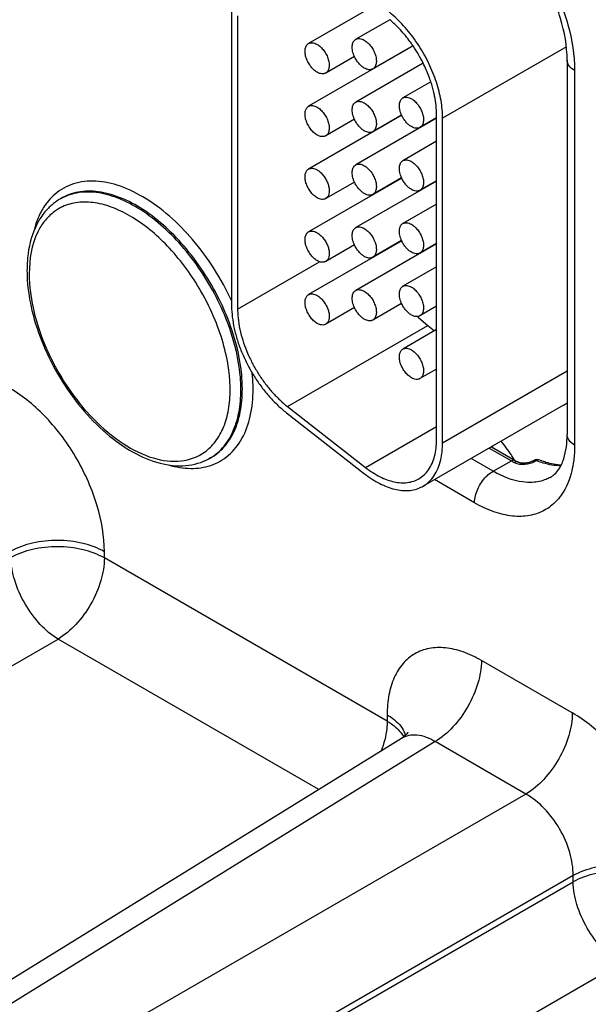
# Model space of a CAD drawing. Header units: inches. Extents: x 0 to 34, y 0 to 22.
# Tile 61 of 97: x 27.292 to 27.624, y 17.614 to 18.19. Entities that reach past the tile are written whole.
import ezdxf

# ---------------------------------------------------------------- set-up
doc = ezdxf.new("R2010")
doc.units = ezdxf.units.IN
doc.header["$LTSCALE"] = 1.87
doc.header["$MEASUREMENT"] = 0
doc.layers.get('0').update_dxf_attribs({"linetype": 'CONTINUOUS'})

msp = doc.modelspace()

# ---------------------------------------------------------------- linework, layer by layer
at = {"color": 7, "linetype": 'CONTINUOUS'}
for p, q in [((27.41564, 18.19412), (27.41564, 18.02246)), ((27.41918, 18.19208), (27.41918, 18.02042)), ((27.49725, 18.19696), (27.46067, 18.17584)), ((27.50813, 18.18976), (27.48825, 18.17828)), ((27.52179, 18.17439), (27.46067, 18.1391)), ((27.5217, 18.17451), (27.49825, 18.16096)), ((27.52179, 18.17439), (27.52171, 18.17451)), ((27.61142, 18.17396), (27.53903, 18.13216)), ((27.48749, 18.16823), (27.47067, 18.15852)), ((27.52767, 18.16431), (27.48825, 18.14154)), ((27.61188, 18.16616), (27.61188, 17.94694)), ((27.5012, 18.16267), (27.5012, 18.1625)), ((27.61627, 18.16003), (27.61627, 17.94081)), ((27.53216, 18.15342), (27.51582, 18.14399)), ((27.51512, 18.1338), (27.46067, 18.10235)), ((27.48749, 18.13148), (27.47067, 18.12178)), ((27.5355, 18.13208), (27.48825, 18.1048)), ((27.51506, 18.13393), (27.49825, 18.12422)), ((27.5355, 18.13226), (27.52582, 18.12667)), ((27.5355, 17.94397), (27.5355, 18.13421)), ((27.53903, 17.94193), (27.53903, 18.13216)), ((27.5012, 18.12593), (27.5012, 18.12576)), ((27.5355, 18.11861), (27.51582, 18.10725)), ((27.51512, 18.09705), (27.46067, 18.06561)), ((27.48749, 18.09474), (27.47067, 18.08503)), ((27.5355, 18.09534), (27.48825, 18.06806)), ((27.51506, 18.09719), (27.49825, 18.08748)), ((27.5355, 18.09551), (27.52582, 18.08993)), ((27.5012, 18.08919), (27.5012, 18.08902)), ((27.31565, 18.08499), (27.31485, 18.0845)), ((27.47185, 18.08616), (27.47067, 18.08503)), ((27.5355, 18.08187), (27.51582, 18.07051)), ((27.51512, 18.06031), (27.46067, 18.02887)), ((27.51506, 18.06045), (27.49825, 18.05074)), ((27.48749, 18.058), (27.47067, 18.04829)), ((27.5355, 18.0586), (27.48825, 18.03132)), ((27.5355, 18.05877), (27.52582, 18.05319)), ((27.41918, 18.02042), (27.46715, 18.04811)), ((27.47185, 18.04942), (27.47067, 18.04829)), ((27.5355, 18.04513), (27.51582, 18.03377)), ((27.48749, 18.02126), (27.47067, 18.01155)), ((27.51506, 18.02371), (27.49825, 18.014)), ((27.5355, 18.02203), (27.52582, 18.01645)), ((27.52509, 18.01537), (27.53042, 18.0107)), ((27.44839, 17.96334), (27.53042, 18.0107)), ((27.47185, 18.01268), (27.47067, 18.01155)), ((27.5355, 18.00839), (27.51582, 17.99703)), ((27.53042, 18.0107), (27.53428, 18.00768)), ((27.5355, 17.98529), (27.52582, 17.97971)), ((27.61188, 17.98399), (27.53903, 17.94193)), ((27.44839, 17.96334), (27.494, 17.92772)), ((27.60967, 17.96411), (27.52764, 17.91675)), ((27.44778, 17.95968), (27.49339, 17.92406)), ((27.494, 17.92772), (27.5355, 17.95168)), ((27.56631, 17.93908), (27.57937, 17.93154)), ((27.56757, 17.93981), (27.58156, 17.93173)), ((27.40325, 17.93328), (27.40242, 17.93283)), ((27.56854, 17.9255), (27.55567, 17.93293)), ((27.56854, 17.9255), (27.57937, 17.93154)), ((27.59237, 17.93178), (27.59155, 17.93134)), ((27.59325, 17.93133), (27.59407, 17.93177)), ((27.55775, 17.90703), (27.53428, 17.92058)), ((27.34124, 17.87473), (27.34124, 17.87841)), ((27.50661, 17.77924), (27.34124, 17.87473)), ((26.79132, 17.52537), (27.31415, 17.82724)), ((27.46663, 17.7392), (27.31415, 17.82724)), ((27.6149, 17.78408), (27.56176, 17.81476)), ((27.50661, 17.78293), (27.50661, 17.77924)), ((27.51499, 17.77204), (27.51628, 17.77001)), ((27.51502, 17.76913), (27.00979, 17.45669)), ((27.53466, 17.76728), (27.02978, 17.45505)), ((27.58781, 17.7366), (27.53466, 17.76728)), ((27.58781, 17.7366), (27.06498, 17.43472)), ((27.61538, 17.68884), (27.09255, 17.38697)), ((27.09255, 17.38328), (27.61538, 17.68515)), ((27.61538, 17.68515), (27.61538, 17.68884)), ((27.12013, 17.33552), (27.64295, 17.6374))]:
    msp.add_line(p, q, dxfattribs=at)
for points in [[(27.59155, 17.93134), (27.5914, 17.93126), (27.59109, 17.93111), (27.59073, 17.93096), (27.59033, 17.93081), (27.58988, 17.93067), (27.5894, 17.93054), (27.5889, 17.93042), (27.58837, 17.93033), (27.58784, 17.93025), (27.5873, 17.9302), (27.58678, 17.93018), (27.58626, 17.93017), (27.58577, 17.93019), (27.58531, 17.93024), (27.58487, 17.9303), (27.58447, 17.93037), (27.58411, 17.93046), (27.58379, 17.93056), (27.58352, 17.93067), (27.58329, 17.93077), (27.58319, 17.93082)], [(27.51871, 17.77272), (27.51873, 17.77278), (27.51877, 17.77288), (27.51874, 17.77283), (27.51864, 17.77263), (27.51844, 17.77231), (27.51812, 17.77187), (27.51769, 17.77134), (27.51713, 17.77077), (27.51647, 17.77017), (27.51568, 17.76956), (27.51503, 17.76914)]]:
    msp.add_lwpolyline(points, dxfattribs=at)
for centre, radius, start, end in [((27.45036, 18.12587), 0.08635, 26.43035, 34.18199), ((27.45358, 18.12741), 0.08279, 20.66829, 26.47352), ((27.45772, 18.12897), 0.07836, 18.17901, 20.66465), ((27.53031, 18.14085), 0.01674, 204.41509, 204.92863), ((27.53031, 18.10411), 0.01674, 204.41509, 204.92863), ((27.33456, 18.06203), 0.03391, 133.43741, 142.16591), ((27.33178, 18.0566), 0.03264, 121.26459, 130.84325), ((27.3284, 18.05504), 0.0278, 114.79083, 120.31229), ((27.53031, 18.06737), 0.01674, 204.41509, 204.92863), ((27.36972, 18.04323), 0.07372, 174.39722, 177.27755), ((27.57137, 18.07073), 0.07041, 194.12701, 194.25181), ((27.37558, 18.04295), 0.07959, 177.2755, 180.01652), ((27.27559, 17.96058), 0.14093, 22.26503, 29.93822), ((27.27932, 17.96204), 0.14316, 19.17908, 26.11709), ((27.28114, 17.96291), 0.14209, 18.65208, 25.55602), ((27.46859, 18.02246), 0.05295, 180.00625, 182.09528), ((27.46754, 18.02042), 0.04836, 180.00736, 182.29646), ((27.57489, 18.06654), 0.07141, 225.05877, 225.5706), ((27.5745, 18.06614), 0.07085, 225.57098, 225.78136), ((27.60047, 17.98004), 0.0184, 300.00457, 308.36945), ((27.51582, 17.89498), 0.06889, 39.96119, 40.83186), ((27.61063, 17.98567), 0.06251, 239.991, 241.71082), ((27.51556, 17.89388), 0.07584, 30.1643, 30.57527), ((27.61265, 17.98554), 0.06215, 239.99046, 241.71028), ((27.51845, 17.93268), 0.01839, 295.66517, 300.00288), ((27.50312, 17.76651), 0.01499, 17.55785, 25.47435)]:
    msp.add_arc(centre, radius, start, end, dxfattribs=at)
for points, knots in [([(27.56327, 18.25791), (27.57093, 18.25265), (27.58525, 18.23925), (27.60189, 18.2149), (27.61311, 18.18796), (27.61627, 18.16902), (27.61627, 18.16003)], [0, 0, 0, 0, 0.242847, 0.505649, 0.765413, 1, 1, 1, 1]), ([(27.61188, 18.16616), (27.61188, 18.17436), (27.60863, 18.19196), (27.59762, 18.21684), (27.58158, 18.23882), (27.56796, 18.25043), (27.56085, 18.25453)], [0, 0, 0, 0, 0.232872, 0.49999, 0.767113, 1, 1, 1, 1]), ([(27.53903, 18.13216), (27.53903, 18.13384), (27.53887, 18.13727), (27.53817, 18.1425), (27.53702, 18.14787), (27.53544, 18.15331), (27.53344, 18.15877), (27.53104, 18.16419), (27.52829, 18.16948), (27.5252, 18.17461), (27.52182, 18.1795), (27.51818, 18.18409), (27.51432, 18.18834), (27.5103, 18.19219), (27.50616, 18.1956), (27.50195, 18.19852), (27.49771, 18.20093), (27.49482, 18.20221), (27.49339, 18.20274)], [0, 0, 0, 0, 0.056893, 0.116652, 0.178876, 0.243178, 0.309139, 0.376265, 0.444032, 0.511906, 0.57935, 0.645841, 0.710872, 0.773976, 0.834732, 0.892823, 0.947989, 1, 1, 1, 1]), ([(27.51438, 18.18376), (27.51388, 18.1843), (27.51189, 18.1864), (27.50978, 18.18838), (27.50813, 18.18978)], [0, 0, 0, 0, 0.255298, 1, 1, 1, 1]), ([(27.52171, 18.17451), (27.52115, 18.17534), (27.51887, 18.17855), (27.51637, 18.1816), (27.51438, 18.18376)], [0, 0, 0, 0, 0.253561, 1, 1, 1, 1]), ([(27.46567, 18.15901), (27.46531, 18.15922), (27.4646, 18.1597), (27.46322, 18.16085), (27.46165, 18.16264), (27.46014, 18.1651), (27.45908, 18.16773), (27.45855, 18.17032), (27.4586, 18.17236), (27.45897, 18.17376), (27.45939, 18.17462), (27.45996, 18.17534), (27.46042, 18.17569), (27.46067, 18.17584)], [0, 0, 0, 0, 0.062368, 0.128847, 0.270429, 0.417551, 0.56187, 0.695511, 0.81275, 0.864706, 0.912526, 0.957149, 1, 1, 1, 1]), ([(27.46067, 18.17584), (27.46083, 18.17593), (27.46118, 18.17609), (27.46195, 18.17631), (27.46302, 18.17633), (27.46436, 18.17601), (27.46523, 18.17559), (27.46567, 18.17534)], [0, 0, 0, 0, 0.108161, 0.21833, 0.451295, 0.710674, 1, 1, 1, 1]), ([(27.46567, 18.17534), (27.46603, 18.17513), (27.46674, 18.17466), (27.46812, 18.1735), (27.46969, 18.17171), (27.4712, 18.16925), (27.47226, 18.16662), (27.47279, 18.16403), (27.47274, 18.162), (27.47237, 18.1606), (27.47195, 18.15973), (27.47138, 18.15902), (27.47092, 18.15866), (27.47067, 18.15852)], [0, 0, 0, 0, 0.062368, 0.128847, 0.270429, 0.417551, 0.56187, 0.695511, 0.81275, 0.864706, 0.912526, 0.957149, 1, 1, 1, 1]), ([(27.48748, 18.16822), (27.48725, 18.16874), (27.48684, 18.16979), (27.4864, 18.17137), (27.48618, 18.1729), (27.48616, 18.17434), (27.48636, 18.17563), (27.48678, 18.17676), (27.4874, 18.17767), (27.48795, 18.17811), (27.48825, 18.17828)], [0, 0, 0, 0, 0.15689, 0.307619, 0.449551, 0.580712, 0.700116, 0.808082, 0.906721, 1, 1, 1, 1]), ([(27.48825, 18.17828), (27.48841, 18.17838), (27.48876, 18.17854), (27.48952, 18.17875), (27.49059, 18.17878), (27.49194, 18.17846), (27.49281, 18.17804), (27.49325, 18.17779)], [0, 0, 0, 0, 0.108161, 0.21833, 0.451295, 0.710674, 1, 1, 1, 1]), ([(27.49325, 18.17779), (27.49361, 18.17758), (27.49432, 18.1771), (27.4957, 18.17595), (27.49726, 18.17416), (27.49878, 18.1717), (27.49984, 18.16907), (27.50037, 18.16648), (27.50032, 18.16444), (27.49994, 18.16304), (27.49952, 18.16218), (27.49896, 18.16146), (27.49849, 18.16111), (27.49825, 18.16096)], [0, 0, 0, 0, 0.062368, 0.128847, 0.270429, 0.417551, 0.56187, 0.695511, 0.81275, 0.864706, 0.912526, 0.957149, 1, 1, 1, 1]), ([(27.49325, 18.16146), (27.49266, 18.1618), (27.49149, 18.16265), (27.48994, 18.16423), (27.48856, 18.16611), (27.48781, 18.1675), (27.48748, 18.16822)], [0, 0, 0, 0, 0.227622, 0.475904, 0.736446, 1, 1, 1, 1]), ([(27.61627, 18.16003), (27.61503, 18.16075), (27.6129, 18.16238), (27.61188, 18.16499), (27.61188, 18.16616)], [0, 0, 0, 0, 0.55078, 1, 1, 1, 1]), ([(27.47067, 18.15852), (27.47051, 18.15842), (27.47016, 18.15826), (27.46939, 18.15805), (27.46832, 18.15802), (27.46698, 18.15834), (27.46611, 18.15876), (27.46567, 18.15901)], [0, 0, 0, 0, 0.108161, 0.21833, 0.451295, 0.710674, 1, 1, 1, 1]), ([(27.49825, 18.16096), (27.49808, 18.16087), (27.49774, 18.16071), (27.49697, 18.16049), (27.4959, 18.16047), (27.49456, 18.16079), (27.49369, 18.16121), (27.49325, 18.16146)], [0, 0, 0, 0, 0.108161, 0.21833, 0.451295, 0.710674, 1, 1, 1, 1]), ([(27.53437, 18.14507), (27.53423, 18.14577), (27.53363, 18.14858), (27.53285, 18.15136), (27.53217, 18.15342)], [0, 0, 0, 0, 0.24487, 1, 1, 1, 1]), ([(27.48748, 18.13148), (27.48725, 18.132), (27.48684, 18.13305), (27.4864, 18.13463), (27.48618, 18.13616), (27.48616, 18.13759), (27.48636, 18.13889), (27.48678, 18.14001), (27.4874, 18.14093), (27.48795, 18.14137), (27.48825, 18.14154)], [0, 0, 0, 0, 0.15689, 0.307619, 0.449551, 0.580712, 0.700116, 0.808082, 0.906721, 1, 1, 1, 1]), ([(27.48825, 18.14154), (27.48841, 18.14164), (27.48876, 18.1418), (27.48952, 18.14201), (27.49059, 18.14204), (27.49194, 18.14172), (27.49281, 18.1413), (27.49325, 18.14105)], [0, 0, 0, 0, 0.108161, 0.21833, 0.451295, 0.710674, 1, 1, 1, 1]), ([(27.49325, 18.14105), (27.49361, 18.14084), (27.49432, 18.14036), (27.4957, 18.13921), (27.49726, 18.13742), (27.49878, 18.13496), (27.49984, 18.13233), (27.50037, 18.12974), (27.50032, 18.1277), (27.49994, 18.1263), (27.49952, 18.12543), (27.49896, 18.12472), (27.49849, 18.12437), (27.49825, 18.12422)], [0, 0, 0, 0, 0.062368, 0.128847, 0.270429, 0.417551, 0.56187, 0.695511, 0.81275, 0.864706, 0.912526, 0.957149, 1, 1, 1, 1]), ([(27.51506, 18.13393), (27.51482, 18.13445), (27.51441, 18.1355), (27.51398, 18.13708), (27.51375, 18.13861), (27.51374, 18.14004), (27.51394, 18.14134), (27.51435, 18.14246), (27.51498, 18.14337), (27.51553, 18.14382), (27.51582, 18.14399)], [0, 0, 0, 0, 0.15689, 0.307619, 0.449551, 0.580712, 0.700116, 0.808082, 0.906721, 1, 1, 1, 1]), ([(27.51582, 18.14399), (27.51599, 18.14409), (27.51634, 18.14425), (27.5171, 18.14446), (27.51817, 18.14449), (27.51951, 18.14416), (27.52039, 18.14375), (27.52082, 18.1435)], [0, 0, 0, 0, 0.108161, 0.21833, 0.451295, 0.710674, 1, 1, 1, 1]), ([(27.52082, 18.1435), (27.52118, 18.14329), (27.5219, 18.14281), (27.52327, 18.14165), (27.52484, 18.13987), (27.52635, 18.13741), (27.52742, 18.13478), (27.52795, 18.13219), (27.5279, 18.13015), (27.52752, 18.12875), (27.5271, 18.12788), (27.52654, 18.12717), (27.52607, 18.12681), (27.52582, 18.12667)], [0, 0, 0, 0, 0.062368, 0.128847, 0.270429, 0.417551, 0.56187, 0.695511, 0.81275, 0.864706, 0.912526, 0.957149, 1, 1, 1, 1]), ([(27.5355, 18.13421), (27.5355, 18.13598), (27.53529, 18.13963), (27.53474, 18.14324), (27.53437, 18.14507)], [0, 0, 0, 0, 0.486254, 1, 1, 1, 1]), ([(27.46567, 18.12227), (27.46531, 18.12248), (27.4646, 18.12296), (27.46322, 18.12411), (27.46165, 18.1259), (27.46014, 18.12836), (27.45908, 18.13099), (27.45855, 18.13358), (27.4586, 18.13562), (27.45897, 18.13701), (27.45939, 18.13788), (27.45996, 18.1386), (27.46042, 18.13895), (27.46067, 18.13909)], [0, 0, 0, 0, 0.062368, 0.128847, 0.270429, 0.417551, 0.56187, 0.695511, 0.81275, 0.864706, 0.912526, 0.957149, 1, 1, 1, 1]), ([(27.46067, 18.13909), (27.46083, 18.13919), (27.46118, 18.13935), (27.46195, 18.13956), (27.46302, 18.13959), (27.46436, 18.13927), (27.46523, 18.13885), (27.46567, 18.1386)], [0, 0, 0, 0, 0.108161, 0.21833, 0.451295, 0.710674, 1, 1, 1, 1]), ([(27.46567, 18.1386), (27.46603, 18.13839), (27.46674, 18.13792), (27.46812, 18.13676), (27.46969, 18.13497), (27.4712, 18.13251), (27.47226, 18.12988), (27.47279, 18.12729), (27.47274, 18.12525), (27.47237, 18.12386), (27.47195, 18.12299), (27.47138, 18.12227), (27.47092, 18.12192), (27.47067, 18.12178)], [0, 0, 0, 0, 0.062368, 0.128847, 0.270429, 0.417551, 0.56187, 0.695511, 0.81275, 0.864706, 0.912526, 0.957149, 1, 1, 1, 1]), ([(27.49325, 18.12472), (27.49266, 18.12506), (27.49149, 18.12591), (27.48994, 18.12749), (27.48856, 18.12937), (27.48781, 18.13076), (27.48748, 18.13148)], [0, 0, 0, 0, 0.227622, 0.475904, 0.736446, 1, 1, 1, 1]), ([(27.52082, 18.12717), (27.52024, 18.1275), (27.5191, 18.12833), (27.51756, 18.12989), (27.5162, 18.13173), (27.51545, 18.13309), (27.51512, 18.13379)], [0, 0, 0, 0, 0.227613, 0.475701, 0.736134, 1, 1, 1, 1]), ([(27.49825, 18.12422), (27.49808, 18.12413), (27.49774, 18.12397), (27.49697, 18.12375), (27.4959, 18.12372), (27.49456, 18.12405), (27.49369, 18.12447), (27.49325, 18.12472)], [0, 0, 0, 0, 0.108161, 0.21833, 0.451295, 0.710674, 1, 1, 1, 1]), ([(27.52582, 18.12667), (27.52566, 18.12658), (27.52531, 18.12641), (27.52455, 18.1262), (27.52348, 18.12617), (27.52214, 18.1265), (27.52126, 18.12691), (27.52082, 18.12717)], [0, 0, 0, 0, 0.108161, 0.21833, 0.451295, 0.710674, 1, 1, 1, 1]), ([(27.47067, 18.12178), (27.47051, 18.12168), (27.47016, 18.12152), (27.46939, 18.12131), (27.46832, 18.12128), (27.46698, 18.1216), (27.46611, 18.12202), (27.46567, 18.12227)], [0, 0, 0, 0, 0.108161, 0.21833, 0.451295, 0.710674, 1, 1, 1, 1]), ([(27.51506, 18.09719), (27.51482, 18.09771), (27.51441, 18.09875), (27.51398, 18.10034), (27.51375, 18.10187), (27.51374, 18.1033), (27.51394, 18.1046), (27.51435, 18.10572), (27.51498, 18.10663), (27.51553, 18.10708), (27.51582, 18.10725)], [0, 0, 0, 0, 0.15689, 0.307619, 0.449551, 0.580712, 0.700116, 0.808082, 0.906721, 1, 1, 1, 1]), ([(27.51582, 18.10725), (27.51599, 18.10734), (27.51634, 18.10751), (27.5171, 18.10772), (27.51817, 18.10775), (27.51951, 18.10742), (27.52039, 18.10701), (27.52082, 18.10675)], [0, 0, 0, 0, 0.108161, 0.21833, 0.451295, 0.710674, 1, 1, 1, 1]), ([(27.52082, 18.10675), (27.52118, 18.10655), (27.5219, 18.10607), (27.52327, 18.10491), (27.52484, 18.10313), (27.52635, 18.10067), (27.52742, 18.09804), (27.52795, 18.09545), (27.5279, 18.09341), (27.52752, 18.09201), (27.5271, 18.09114), (27.52654, 18.09043), (27.52607, 18.09007), (27.52582, 18.08993)], [0, 0, 0, 0, 0.062368, 0.128847, 0.270429, 0.417551, 0.56187, 0.695511, 0.81275, 0.864706, 0.912526, 0.957149, 1, 1, 1, 1]), ([(27.46567, 18.08553), (27.46531, 18.08574), (27.4646, 18.08621), (27.46322, 18.08737), (27.46165, 18.08916), (27.46014, 18.09162), (27.45908, 18.09425), (27.45855, 18.09684), (27.4586, 18.09887), (27.45897, 18.10027), (27.45939, 18.10114), (27.45996, 18.10185), (27.46042, 18.10221), (27.46067, 18.10235)], [0, 0, 0, 0, 0.062368, 0.128847, 0.270429, 0.417551, 0.56187, 0.695511, 0.81275, 0.864706, 0.912526, 0.957149, 1, 1, 1, 1]), ([(27.46067, 18.10235), (27.46083, 18.10245), (27.46118, 18.10261), (27.46195, 18.10282), (27.46302, 18.10285), (27.46436, 18.10253), (27.46523, 18.10211), (27.46567, 18.10186)], [0, 0, 0, 0, 0.108161, 0.21833, 0.451295, 0.710674, 1, 1, 1, 1]), ([(27.46567, 18.10186), (27.46599, 18.10167), (27.46664, 18.10125), (27.46788, 18.10023), (27.46933, 18.09867), (27.47079, 18.09651), (27.47154, 18.09492), (27.47185, 18.09409)], [0, 0, 0, 0, 0.11075, 0.228244, 0.478094, 0.739302, 1, 1, 1, 1]), ([(27.48748, 18.09474), (27.48725, 18.09526), (27.48684, 18.09631), (27.4864, 18.09789), (27.48618, 18.09942), (27.48616, 18.10085), (27.48636, 18.10215), (27.48678, 18.10327), (27.4874, 18.10419), (27.48795, 18.10463), (27.48825, 18.1048)], [0, 0, 0, 0, 0.15689, 0.307619, 0.449551, 0.580712, 0.700116, 0.808082, 0.906721, 1, 1, 1, 1]), ([(27.48825, 18.1048), (27.48841, 18.1049), (27.48876, 18.10506), (27.48952, 18.10527), (27.49059, 18.1053), (27.49194, 18.10497), (27.49281, 18.10456), (27.49325, 18.10431)], [0, 0, 0, 0, 0.108161, 0.21833, 0.451295, 0.710674, 1, 1, 1, 1]), ([(27.49325, 18.10431), (27.49361, 18.1041), (27.49432, 18.10362), (27.4957, 18.10246), (27.49726, 18.10068), (27.49878, 18.09822), (27.49984, 18.09559), (27.50037, 18.093), (27.50032, 18.09096), (27.49994, 18.08956), (27.49952, 18.08869), (27.49896, 18.08798), (27.49849, 18.08762), (27.49825, 18.08748)], [0, 0, 0, 0, 0.062368, 0.128847, 0.270429, 0.417551, 0.56187, 0.695511, 0.81275, 0.864706, 0.912526, 0.957149, 1, 1, 1, 1]), ([(27.41564, 18.02537), (27.4097, 18.03817), (27.39508, 18.06117), (27.3706, 18.08341), (27.34951, 18.09334), (27.33496, 18.09609), (27.32159, 18.09409), (27.31423, 18.08948), (27.31124, 18.08666)], [0, 0, 0, 0, 0.309255, 0.590087, 0.710457, 0.815906, 0.909898, 1, 1, 1, 1]), ([(27.47185, 18.09409), (27.47213, 18.09335), (27.47247, 18.09221), (27.4727, 18.0907), (27.47281, 18.08879), (27.47251, 18.08715), (27.47185, 18.08616)], [0, 0, 0, 0, 0.293755, 0.431942, 0.562808, 1, 1, 1, 1]), ([(27.49325, 18.08798), (27.49266, 18.08832), (27.49149, 18.08917), (27.48994, 18.09075), (27.48856, 18.09263), (27.48781, 18.09402), (27.48748, 18.09474)], [0, 0, 0, 0, 0.227622, 0.475904, 0.736446, 1, 1, 1, 1]), ([(27.52082, 18.09042), (27.52024, 18.09076), (27.5191, 18.09159), (27.51756, 18.09315), (27.5162, 18.09499), (27.51545, 18.09635), (27.51512, 18.09705)], [0, 0, 0, 0, 0.227613, 0.475701, 0.736134, 1, 1, 1, 1]), ([(27.40786, 18.02506), (27.40246, 18.0361), (27.38952, 18.05609), (27.36833, 18.07581), (27.35005, 18.08551), (27.33722, 18.08909), (27.32516, 18.08905), (27.31793, 18.08637), (27.31485, 18.0845)], [0, 0, 0, 0, 0.304527, 0.583758, 0.705793, 0.814139, 0.910555, 1, 1, 1, 1]), ([(27.40933, 18.02421), (27.40398, 18.03542), (27.39105, 18.05576), (27.36974, 18.07588), (27.35127, 18.08584), (27.33829, 18.08956), (27.32609, 18.08957), (27.31877, 18.08688), (27.31565, 18.08499)], [0, 0, 0, 0, 0.304086, 0.583688, 0.705932, 0.814375, 0.910733, 1, 1, 1, 1]), ([(27.52582, 18.08993), (27.52566, 18.08984), (27.52531, 18.08967), (27.52455, 18.08946), (27.52348, 18.08943), (27.52214, 18.08976), (27.52126, 18.09017), (27.52082, 18.09042)], [0, 0, 0, 0, 0.108161, 0.21833, 0.451295, 0.710674, 1, 1, 1, 1]), ([(27.30777, 18.08284), (27.30725, 18.08217), (27.3052, 18.07932), (27.30354, 18.07619), (27.30251, 18.07375)], [0, 0, 0, 0, 0.242148, 1, 1, 1, 1]), ([(27.39772, 18.03092), (27.39256, 18.03989), (27.38087, 18.05602), (27.36255, 18.07188), (27.34709, 18.07979), (27.33621, 18.08291), (27.32592, 18.08329), (27.31956, 18.08158), (27.31675, 18.08028)], [0, 0, 0, 0, 0.303601, 0.579612, 0.701285, 0.810653, 0.909023, 1, 1, 1, 1]), ([(27.47067, 18.08503), (27.47051, 18.08494), (27.47016, 18.08478), (27.46939, 18.08456), (27.46832, 18.08454), (27.46698, 18.08486), (27.46611, 18.08528), (27.46567, 18.08553)], [0, 0, 0, 0, 0.108161, 0.21833, 0.451295, 0.710674, 1, 1, 1, 1]), ([(27.49825, 18.08748), (27.49808, 18.08739), (27.49774, 18.08722), (27.49697, 18.08701), (27.4959, 18.08698), (27.49456, 18.08731), (27.49369, 18.08772), (27.49325, 18.08798)], [0, 0, 0, 0, 0.108161, 0.21833, 0.451295, 0.710674, 1, 1, 1, 1]), ([(27.31044, 18.08129), (27.30977, 18.08072), (27.30717, 18.07828), (27.30495, 18.07544), (27.30353, 18.07316)], [0, 0, 0, 0, 0.2463, 1, 1, 1, 1]), ([(27.31437, 18.07904), (27.31358, 18.07858), (27.31048, 18.07655), (27.30779, 18.0739), (27.30608, 18.07169)], [0, 0, 0, 0, 0.246537, 1, 1, 1, 1]), ([(27.30353, 18.07316), (27.30253, 18.07157), (27.29877, 18.06449), (27.29694, 18.05651), (27.29634, 18.05043)], [0, 0, 0, 0, 0.235366, 1, 1, 1, 1]), ([(27.30608, 18.07169), (27.30461, 18.06979), (27.29899, 18.06056), (27.2973, 18.04942), (27.2973, 18.04109)], [0, 0, 0, 0, 0.223582, 1, 1, 1, 1]), ([(27.30251, 18.07375), (27.30224, 18.07313), (27.30122, 18.07056), (27.30042, 18.06791), (27.29992, 18.06588)], [0, 0, 0, 0, 0.243155, 1, 1, 1, 1]), ([(27.51582, 18.07051), (27.51599, 18.0706), (27.51634, 18.07077), (27.5171, 18.07098), (27.51817, 18.07101), (27.51951, 18.07068), (27.52039, 18.07027), (27.52082, 18.07001)], [0, 0, 0, 0, 0.108161, 0.21833, 0.451295, 0.710674, 1, 1, 1, 1]), ([(27.46567, 18.04879), (27.46531, 18.049), (27.4646, 18.04947), (27.46322, 18.05063), (27.46165, 18.05241), (27.46014, 18.05488), (27.45908, 18.05751), (27.45855, 18.06009), (27.4586, 18.06213), (27.45897, 18.06353), (27.45939, 18.0644), (27.45996, 18.06511), (27.46042, 18.06547), (27.46067, 18.06561)], [0, 0, 0, 0, 0.062368, 0.128847, 0.270429, 0.417551, 0.56187, 0.695511, 0.81275, 0.864706, 0.912526, 0.957149, 1, 1, 1, 1]), ([(27.46067, 18.06561), (27.46083, 18.06571), (27.46118, 18.06587), (27.46195, 18.06608), (27.46302, 18.06611), (27.46436, 18.06579), (27.46523, 18.06537), (27.46567, 18.06512)], [0, 0, 0, 0, 0.108161, 0.21833, 0.451295, 0.710674, 1, 1, 1, 1]), ([(27.48748, 18.058), (27.48725, 18.05852), (27.48684, 18.05957), (27.4864, 18.06115), (27.48618, 18.06268), (27.48616, 18.06411), (27.48636, 18.06541), (27.48678, 18.06653), (27.4874, 18.06744), (27.48795, 18.06789), (27.48825, 18.06806)], [0, 0, 0, 0, 0.15689, 0.307619, 0.449551, 0.580712, 0.700116, 0.808082, 0.906721, 1, 1, 1, 1]), ([(27.48825, 18.06806), (27.48841, 18.06816), (27.48876, 18.06832), (27.48952, 18.06853), (27.49059, 18.06856), (27.49194, 18.06823), (27.49281, 18.06782), (27.49325, 18.06757)], [0, 0, 0, 0, 0.108161, 0.21833, 0.451295, 0.710674, 1, 1, 1, 1]), ([(27.49325, 18.06757), (27.49361, 18.06736), (27.49432, 18.06688), (27.4957, 18.06572), (27.49726, 18.06394), (27.49878, 18.06148), (27.49984, 18.05885), (27.50037, 18.05626), (27.50032, 18.05422), (27.49994, 18.05282), (27.49952, 18.05195), (27.49896, 18.05124), (27.49849, 18.05088), (27.49825, 18.05074)], [0, 0, 0, 0, 0.062368, 0.128847, 0.270429, 0.417551, 0.56187, 0.695511, 0.81275, 0.864706, 0.912526, 0.957149, 1, 1, 1, 1]), ([(27.51506, 18.06045), (27.51482, 18.06097), (27.51441, 18.06201), (27.51398, 18.0636), (27.51375, 18.06513), (27.51374, 18.06656), (27.51394, 18.06786), (27.51435, 18.06898), (27.51498, 18.06989), (27.51553, 18.07034), (27.51582, 18.07051)], [0, 0, 0, 0, 0.15689, 0.307619, 0.449551, 0.580712, 0.700116, 0.808082, 0.906721, 1, 1, 1, 1]), ([(27.52082, 18.07001), (27.52118, 18.06981), (27.5219, 18.06933), (27.52327, 18.06817), (27.52484, 18.06639), (27.52635, 18.06393), (27.52742, 18.06129), (27.52795, 18.05871), (27.5279, 18.05667), (27.52752, 18.05527), (27.5271, 18.0544), (27.52654, 18.05369), (27.52607, 18.05333), (27.52582, 18.05319)], [0, 0, 0, 0, 0.062368, 0.128847, 0.270429, 0.417551, 0.56187, 0.695511, 0.81275, 0.864706, 0.912526, 0.957149, 1, 1, 1, 1]), ([(27.46567, 18.06512), (27.46599, 18.06493), (27.46664, 18.06451), (27.46788, 18.06349), (27.46933, 18.06193), (27.47079, 18.05977), (27.47154, 18.05817), (27.47185, 18.05735)], [0, 0, 0, 0, 0.11075, 0.228244, 0.478094, 0.739302, 1, 1, 1, 1]), ([(27.52082, 18.05368), (27.52024, 18.05402), (27.5191, 18.05485), (27.51756, 18.0564), (27.5162, 18.05824), (27.51545, 18.05961), (27.51512, 18.06031)], [0, 0, 0, 0, 0.227613, 0.475701, 0.736134, 1, 1, 1, 1]), ([(27.47185, 18.05735), (27.47213, 18.05661), (27.47247, 18.05547), (27.4727, 18.05396), (27.47281, 18.05205), (27.47251, 18.05041), (27.47185, 18.04942)], [0, 0, 0, 0, 0.293755, 0.431942, 0.562808, 1, 1, 1, 1]), ([(27.49325, 18.05124), (27.49266, 18.05158), (27.49149, 18.05243), (27.48994, 18.05401), (27.48856, 18.05589), (27.48781, 18.05728), (27.48748, 18.058)], [0, 0, 0, 0, 0.227622, 0.475904, 0.736446, 1, 1, 1, 1]), ([(27.52582, 18.05319), (27.52566, 18.05309), (27.52531, 18.05293), (27.52455, 18.05272), (27.52348, 18.05269), (27.52214, 18.05302), (27.52126, 18.05343), (27.52082, 18.05368)], [0, 0, 0, 0, 0.108161, 0.21833, 0.451295, 0.710674, 1, 1, 1, 1]), ([(27.47067, 18.04829), (27.47051, 18.0482), (27.47016, 18.04804), (27.46939, 18.04782), (27.46832, 18.04779), (27.46698, 18.04812), (27.46611, 18.04853), (27.46567, 18.04879)], [0, 0, 0, 0, 0.108161, 0.21833, 0.451295, 0.710674, 1, 1, 1, 1]), ([(27.49825, 18.05074), (27.49808, 18.05065), (27.49774, 18.05048), (27.49697, 18.05027), (27.4959, 18.05024), (27.49456, 18.05057), (27.49369, 18.05098), (27.49325, 18.05124)], [0, 0, 0, 0, 0.108161, 0.21833, 0.451295, 0.710674, 1, 1, 1, 1]), ([(27.29598, 18.04293), (27.29598, 18.04105), (27.29625, 18.03319), (27.29752, 18.02537), (27.29891, 18.01955)], [0, 0, 0, 0, 0.239043, 1, 1, 1, 1]), ([(27.2973, 18.04109), (27.2973, 18.03382), (27.29938, 18.01852), (27.30712, 17.99611), (27.31901, 17.97462), (27.33405, 17.9559), (27.351, 17.9415), (27.36854, 17.93264), (27.38562, 17.93019), (27.39585, 17.93383), (27.39979, 17.93664)], [0, 0, 0, 0, 0.129881, 0.27297, 0.421452, 0.566445, 0.699757, 0.815696, 0.913459, 1, 1, 1, 1]), ([(27.48748, 18.02126), (27.48725, 18.02178), (27.48684, 18.02282), (27.4864, 18.02441), (27.48618, 18.02594), (27.48616, 18.02737), (27.48636, 18.02867), (27.48678, 18.02979), (27.4874, 18.0307), (27.48795, 18.03115), (27.48825, 18.03132)], [0, 0, 0, 0, 0.15689, 0.307619, 0.449551, 0.580712, 0.700116, 0.808082, 0.906721, 1, 1, 1, 1]), ([(27.48825, 18.03132), (27.48841, 18.03141), (27.48876, 18.03158), (27.48952, 18.03179), (27.49059, 18.03182), (27.49194, 18.03149), (27.49281, 18.03108), (27.49325, 18.03082)], [0, 0, 0, 0, 0.108161, 0.21833, 0.451295, 0.710674, 1, 1, 1, 1]), ([(27.49325, 18.03082), (27.49361, 18.03062), (27.49432, 18.03014), (27.4957, 18.02898), (27.49726, 18.0272), (27.49878, 18.02474), (27.49984, 18.02211), (27.50037, 18.01952), (27.50032, 18.01748), (27.49994, 18.01608), (27.49952, 18.01521), (27.49896, 18.0145), (27.49849, 18.01414), (27.49825, 18.014)], [0, 0, 0, 0, 0.062368, 0.128847, 0.270429, 0.417551, 0.56187, 0.695511, 0.81275, 0.864706, 0.912526, 0.957149, 1, 1, 1, 1]), ([(27.51506, 18.02371), (27.51482, 18.02423), (27.51441, 18.02527), (27.51398, 18.02685), (27.51375, 18.02838), (27.51374, 18.02982), (27.51394, 18.03112), (27.51435, 18.03224), (27.51498, 18.03315), (27.51553, 18.0336), (27.51582, 18.03377)], [0, 0, 0, 0, 0.15689, 0.307619, 0.449551, 0.580712, 0.700116, 0.808082, 0.906721, 1, 1, 1, 1]), ([(27.51582, 18.03377), (27.51599, 18.03386), (27.51634, 18.03402), (27.5171, 18.03424), (27.51817, 18.03427), (27.51951, 18.03394), (27.52039, 18.03353), (27.52082, 18.03327)], [0, 0, 0, 0, 0.108161, 0.21833, 0.451295, 0.710674, 1, 1, 1, 1]), ([(27.52082, 18.03327), (27.52118, 18.03306), (27.5219, 18.03259), (27.52327, 18.03143), (27.52484, 18.02965), (27.52635, 18.02718), (27.52742, 18.02455), (27.52795, 18.02197), (27.5279, 18.01993), (27.52752, 18.01853), (27.5271, 18.01766), (27.52654, 18.01695), (27.52607, 18.01659), (27.52582, 18.01645)], [0, 0, 0, 0, 0.062368, 0.128847, 0.270429, 0.417551, 0.56187, 0.695511, 0.81275, 0.864706, 0.912526, 0.957149, 1, 1, 1, 1]), ([(27.46567, 18.01205), (27.46531, 18.01225), (27.4646, 18.01273), (27.46322, 18.01389), (27.46165, 18.01567), (27.46014, 18.01813), (27.45908, 18.02077), (27.45855, 18.02335), (27.4586, 18.02539), (27.45897, 18.02679), (27.45939, 18.02766), (27.45996, 18.02837), (27.46042, 18.02873), (27.46067, 18.02887)], [0, 0, 0, 0, 0.062368, 0.128847, 0.270429, 0.417551, 0.56187, 0.695511, 0.81275, 0.864706, 0.912526, 0.957149, 1, 1, 1, 1]), ([(27.46067, 18.02887), (27.46083, 18.02897), (27.46118, 18.02913), (27.46195, 18.02934), (27.46302, 18.02937), (27.46436, 18.02904), (27.46523, 18.02863), (27.46567, 18.02838)], [0, 0, 0, 0, 0.108161, 0.21833, 0.451295, 0.710674, 1, 1, 1, 1]), ([(27.46567, 18.02838), (27.46599, 18.02819), (27.46664, 18.02777), (27.46788, 18.02675), (27.46933, 18.02519), (27.47079, 18.02303), (27.47154, 18.02143), (27.47185, 18.02061)], [0, 0, 0, 0, 0.11075, 0.228244, 0.478094, 0.739302, 1, 1, 1, 1]), ([(27.29891, 18.01955), (27.30223, 18.00569), (27.31361, 17.9792), (27.33583, 17.95179), (27.35714, 17.93642), (27.37301, 17.92962), (27.3886, 17.92781), (27.3983, 17.93057), (27.40241, 17.93282)], [0, 0, 0, 0, 0.284483, 0.565687, 0.692361, 0.805641, 0.90659, 1, 1, 1, 1]), ([(27.41568, 18.02053), (27.41576, 18.01836), (27.41618, 18.0139), (27.41705, 18.00952), (27.41759, 18.00729)], [0, 0, 0, 0, 0.486273, 1, 1, 1, 1]), ([(27.47185, 18.02061), (27.47213, 18.01986), (27.47247, 18.01873), (27.4727, 18.01722), (27.47281, 18.01531), (27.47251, 18.01366), (27.47185, 18.01268)], [0, 0, 0, 0, 0.293755, 0.431942, 0.562808, 1, 1, 1, 1]), ([(27.49325, 18.01449), (27.49266, 18.01484), (27.49149, 18.01569), (27.48994, 18.01727), (27.48856, 18.01915), (27.48781, 18.02054), (27.48748, 18.02126)], [0, 0, 0, 0, 0.227622, 0.475904, 0.736446, 1, 1, 1, 1]), ([(27.52082, 18.01694), (27.52023, 18.01728), (27.51907, 18.01813), (27.51751, 18.01972), (27.51614, 18.0216), (27.51539, 18.02299), (27.51506, 18.02371)], [0, 0, 0, 0, 0.227622, 0.475904, 0.736446, 1, 1, 1, 1]), ([(27.41479, 17.97325), (27.41479, 17.97648), (27.41393, 17.99042), (27.41007, 18.00407), (27.40602, 18.01398)], [0, 0, 0, 0, 0.231899, 1, 1, 1, 1]), ([(27.41922, 18.01848), (27.4193, 18.01629), (27.41977, 18.01179), (27.42073, 18.00737), (27.42134, 18.00513)], [0, 0, 0, 0, 0.48539, 1, 1, 1, 1]), ([(27.49825, 18.014), (27.49808, 18.01391), (27.49774, 18.01374), (27.49697, 18.01353), (27.4959, 18.0135), (27.49456, 18.01383), (27.49369, 18.01424), (27.49325, 18.01449)], [0, 0, 0, 0, 0.108161, 0.21833, 0.451295, 0.710674, 1, 1, 1, 1]), ([(27.52582, 18.01645), (27.52566, 18.01635), (27.52531, 18.01619), (27.52455, 18.01598), (27.52348, 18.01595), (27.52214, 18.01627), (27.52126, 18.01669), (27.52082, 18.01694)], [0, 0, 0, 0, 0.108161, 0.21833, 0.451295, 0.710674, 1, 1, 1, 1]), ([(27.4211, 17.97322), (27.4211, 17.97607), (27.42047, 17.98825), (27.41759, 18.00025), (27.41453, 18.00907)], [0, 0, 0, 0, 0.233718, 1, 1, 1, 1]), ([(27.42193, 17.97368), (27.42193, 17.97644), (27.42134, 17.9882), (27.41864, 17.99981), (27.41577, 18.00835)], [0, 0, 0, 0, 0.234068, 1, 1, 1, 1]), ([(27.47067, 18.01155), (27.47051, 18.01146), (27.47016, 18.01129), (27.46939, 18.01108), (27.46832, 18.01105), (27.46698, 18.01138), (27.46611, 18.01179), (27.46567, 18.01205)], [0, 0, 0, 0, 0.108161, 0.21833, 0.451295, 0.710674, 1, 1, 1, 1]), ([(27.41759, 18.00729), (27.41815, 18.00502), (27.41949, 18.00045), (27.42209, 17.99372), (27.42528, 17.9871), (27.42899, 17.98072), (27.43315, 17.97468), (27.4377, 17.96909), (27.44255, 17.96406), (27.44602, 17.96105), (27.44778, 17.95968)], [0, 0, 0, 0, 0.122468, 0.248659, 0.377126, 0.506322, 0.634667, 0.760669, 0.882946, 1, 1, 1, 1]), ([(27.42134, 18.00513), (27.42187, 18.00312), (27.42314, 17.99909), (27.42554, 17.99317), (27.42843, 17.98737), (27.43176, 17.98178), (27.43547, 17.97649), (27.4395, 17.9716), (27.44379, 17.96719), (27.44684, 17.96456), (27.44839, 17.96334)], [0, 0, 0, 0, 0.123325, 0.249963, 0.378522, 0.507557, 0.6356, 0.761217, 0.883129, 1, 1, 1, 1]), ([(27.52082, 17.9802), (27.52047, 17.98041), (27.51975, 17.98089), (27.51838, 17.98204), (27.51681, 17.98383), (27.51529, 17.98629), (27.51423, 17.98892), (27.5137, 17.99151), (27.51375, 17.99355), (27.51413, 17.99495), (27.51455, 17.99581), (27.51511, 17.99653), (27.51558, 17.99688), (27.51582, 17.99703)], [0, 0, 0, 0, 0.062368, 0.128847, 0.270429, 0.417551, 0.56187, 0.695511, 0.81275, 0.864706, 0.912526, 0.957149, 1, 1, 1, 1]), ([(27.51582, 17.99703), (27.51599, 17.99712), (27.51634, 17.99728), (27.5171, 17.9975), (27.51817, 17.99752), (27.51951, 17.9972), (27.52039, 17.99678), (27.52082, 17.99653)], [0, 0, 0, 0, 0.108161, 0.21833, 0.451295, 0.710674, 1, 1, 1, 1]), ([(27.52082, 17.99653), (27.52118, 17.99632), (27.5219, 17.99585), (27.52327, 17.99469), (27.52484, 17.9929), (27.52635, 17.99044), (27.52742, 17.98781), (27.52795, 17.98522), (27.5279, 17.98319), (27.52752, 17.98179), (27.5271, 17.98092), (27.52654, 17.98021), (27.52607, 17.97985), (27.52582, 17.97971)], [0, 0, 0, 0, 0.062368, 0.128847, 0.270429, 0.417551, 0.56187, 0.695511, 0.81275, 0.864706, 0.912526, 0.957149, 1, 1, 1, 1]), ([(27.42824, 17.97365), (27.42824, 17.97441), (27.4282, 17.97751), (27.428, 17.9806), (27.42777, 17.98293)], [0, 0, 0, 0, 0.244698, 1, 1, 1, 1]), ([(27.52582, 17.97971), (27.52566, 17.97961), (27.52531, 17.97945), (27.52455, 17.97924), (27.52348, 17.97921), (27.52214, 17.97953), (27.52126, 17.97995), (27.52082, 17.9802)], [0, 0, 0, 0, 0.108161, 0.21833, 0.451295, 0.710674, 1, 1, 1, 1]), ([(27.34124, 17.87841), (27.34124, 17.88745), (27.33785, 17.90651), (27.32604, 17.93331), (27.30874, 17.95694), (27.29393, 17.96941), (27.2861, 17.97393)], [0, 0, 0, 0, 0.237209, 0.499993, 0.76278, 1, 1, 1, 1]), ([(27.39979, 17.93664), (27.40222, 17.93837), (27.4067, 17.9428), (27.41142, 17.95143), (27.41423, 17.96182), (27.41479, 17.96932), (27.41479, 17.97325)], [0, 0, 0, 0, 0.217992, 0.45267, 0.712244, 1, 1, 1, 1]), ([(27.40242, 17.93283), (27.40538, 17.93445), (27.41095, 17.93896), (27.41688, 17.94843), (27.42041, 17.96016), (27.4211, 17.96872), (27.4211, 17.97322)], [0, 0, 0, 0, 0.217894, 0.450774, 0.709891, 1, 1, 1, 1]), ([(27.40325, 17.93328), (27.40621, 17.93491), (27.41178, 17.93941), (27.41772, 17.94889), (27.42124, 17.96062), (27.42193, 17.96918), (27.42193, 17.97368)], [0, 0, 0, 0, 0.217895, 0.450773, 0.709887, 1, 1, 1, 1]), ([(27.40341, 17.92892), (27.40721, 17.93018), (27.41455, 17.93432), (27.4226, 17.94471), (27.42733, 17.95828), (27.42824, 17.96833), (27.42824, 17.97365)], [0, 0, 0, 0, 0.219798, 0.449839, 0.707277, 1, 1, 1, 1]), ([(27.60849, 17.92927), (27.60903, 17.93039), (27.61124, 17.93601), (27.61188, 17.94215), (27.61188, 17.94694)], [0, 0, 0, 0, 0.205997, 1, 1, 1, 1]), ([(27.61627, 17.94081), (27.61503, 17.94153), (27.6129, 17.94316), (27.61188, 17.94577), (27.61188, 17.94694)], [0, 0, 0, 0, 0.55078, 1, 1, 1, 1]), ([(27.53436, 17.93437), (27.53475, 17.93588), (27.53533, 17.93907), (27.5355, 17.9423), (27.5355, 17.94397)], [0, 0, 0, 0, 0.482657, 1, 1, 1, 1]), ([(27.538, 17.93226), (27.53836, 17.9338), (27.53888, 17.93701), (27.53903, 17.94025), (27.53903, 17.94193)], [0, 0, 0, 0, 0.48453, 1, 1, 1, 1]), ([(27.58085, 17.93246), (27.58029, 17.93341), (27.57799, 17.93711), (27.57537, 17.94062), (27.57324, 17.94309)], [0, 0, 0, 0, 0.252843, 1, 1, 1, 1]), ([(27.61627, 17.94081), (27.61627, 17.93988), (27.61621, 17.93627), (27.61588, 17.93266), (27.61545, 17.93001)], [0, 0, 0, 0, 0.258387, 1, 1, 1, 1]), ([(27.52514, 17.92108), (27.52625, 17.92172), (27.52837, 17.9233), (27.53099, 17.92638), (27.53305, 17.93012), (27.53399, 17.9329), (27.53436, 17.93437)], [0, 0, 0, 0, 0.232064, 0.472003, 0.726429, 1, 1, 1, 1]), ([(27.37896, 17.92917), (27.38313, 17.92797), (27.39136, 17.92655), (27.39971, 17.92768), (27.40341, 17.92892)], [0, 0, 0, 0, 0.526147, 1, 1, 1, 1]), ([(27.494, 17.92772), (27.49536, 17.92666), (27.49809, 17.92471), (27.50232, 17.92228), (27.50653, 17.92044), (27.51066, 17.91923), (27.51465, 17.91867), (27.51844, 17.91877), (27.52198, 17.91954), (27.52414, 17.9205), (27.52514, 17.92108)], [0, 0, 0, 0, 0.153233, 0.298163, 0.434099, 0.56108, 0.679651, 0.79097, 0.89692, 1, 1, 1, 1]), ([(27.52764, 17.91675), (27.52828, 17.91712), (27.52952, 17.91794), (27.53181, 17.91988), (27.53432, 17.92291), (27.5366, 17.9273), (27.53761, 17.93055), (27.538, 17.93226)], [0, 0, 0, 0, 0.11499, 0.231075, 0.470251, 0.724928, 1, 1, 1, 1]), ([(27.58156, 17.93173), (27.58142, 17.93181), (27.58069, 17.93208), (27.57988, 17.93182), (27.57937, 17.93154)], [0, 0, 0, 0, 0.221841, 1, 1, 1, 1]), ([(27.581, 17.93062), (27.58284, 17.92964), (27.58726, 17.92924), (27.59139, 17.93032), (27.59325, 17.93133)], [0, 0, 0, 0, 0.496433, 1, 1, 1, 1]), ([(27.58319, 17.93082), (27.58304, 17.9309), (27.58232, 17.93115), (27.58151, 17.93091), (27.581, 17.93062)], [0, 0, 0, 0, 0.22506, 1, 1, 1, 1]), ([(27.59155, 17.93134), (27.59191, 17.93153), (27.59255, 17.93157), (27.5931, 17.93139), (27.59325, 17.93133)], [0, 0, 0, 0, 0.71733, 1, 1, 1, 1]), ([(27.59237, 17.93178), (27.59273, 17.93198), (27.59337, 17.93201), (27.59392, 17.93183), (27.59407, 17.93177)], [0, 0, 0, 0, 0.716081, 1, 1, 1, 1]), ([(27.59616, 17.93201), (27.59568, 17.9322), (27.59489, 17.93217), (27.59424, 17.93187), (27.59407, 17.93177)], [0, 0, 0, 0, 0.723457, 1, 1, 1, 1]), ([(27.59407, 17.93177), (27.59528, 17.9313), (27.59986, 17.9297), (27.60475, 17.92887), (27.60831, 17.9289)], [0, 0, 0, 0, 0.267512, 1, 1, 1, 1]), ([(27.59616, 17.93201), (27.59723, 17.93159), (27.60121, 17.93019), (27.60542, 17.92938), (27.60849, 17.92928)], [0, 0, 0, 0, 0.270573, 1, 1, 1, 1]), ([(27.602, 17.92191), (27.60262, 17.92225), (27.60538, 17.92408), (27.60737, 17.92693), (27.60849, 17.92927)], [0, 0, 0, 0, 0.212914, 1, 1, 1, 1]), ([(27.61545, 17.93001), (27.61514, 17.92806), (27.61364, 17.92094), (27.61053, 17.91407), (27.60721, 17.90993)], [0, 0, 0, 0, 0.272265, 1, 1, 1, 1]), ([(27.49339, 17.92406), (27.49481, 17.92294), (27.49768, 17.92089), (27.50213, 17.91829), (27.50656, 17.91629), (27.5109, 17.91491), (27.51512, 17.91419), (27.51916, 17.91412), (27.52295, 17.91472), (27.52531, 17.91557), (27.52641, 17.9161)], [0, 0, 0, 0, 0.152071, 0.296395, 0.432216, 0.559506, 0.678702, 0.790737, 0.897133, 1, 1, 1, 1]), ([(27.55775, 17.90703), (27.55775, 17.90978), (27.55929, 17.91547), (27.56251, 17.92032), (27.56459, 17.92243)], [0, 0, 0, 0, 0.481775, 1, 1, 1, 1]), ([(27.56459, 17.92243), (27.5649, 17.92274), (27.56611, 17.9239), (27.56747, 17.92491), (27.56854, 17.9255)], [0, 0, 0, 0, 0.264131, 1, 1, 1, 1]), ([(27.59147, 17.91901), (27.58967, 17.91892), (27.58163, 17.91928), (27.57391, 17.9224), (27.56854, 17.9255)], [0, 0, 0, 0, 0.225467, 1, 1, 1, 1]), ([(27.602, 17.92191), (27.60122, 17.92148), (27.59791, 17.91991), (27.59423, 17.91915), (27.59147, 17.91901)], [0, 0, 0, 0, 0.244683, 1, 1, 1, 1]), ([(27.60721, 17.90993), (27.60662, 17.90919), (27.60416, 17.90638), (27.60115, 17.90405), (27.59873, 17.9027)], [0, 0, 0, 0, 0.255784, 1, 1, 1, 1]), ([(27.59873, 17.9027), (27.596, 17.90119), (27.58976, 17.89902), (27.57945, 17.89886), (27.56848, 17.90155), (27.56134, 17.90496), (27.55775, 17.90703)], [0, 0, 0, 0, 0.217749, 0.451195, 0.710522, 1, 1, 1, 1]), ([(27.34124, 17.87841), (27.33738, 17.88064), (27.32839, 17.88392), (27.314, 17.88554), (27.29956, 17.88406), (27.2905, 17.88088), (27.28658, 17.87869)], [0, 0, 0, 0, 0.236704, 0.498908, 0.761705, 1, 1, 1, 1]), ([(27.34124, 17.87473), (27.33738, 17.87696), (27.32839, 17.88024), (27.314, 17.88185), (27.29956, 17.88037), (27.2905, 17.87719), (27.28658, 17.875)], [0, 0, 0, 0, 0.236704, 0.498908, 0.761705, 1, 1, 1, 1]), ([(27.31415, 17.82724), (27.31029, 17.82955), (27.30298, 17.83586), (27.2944, 17.84768), (27.28845, 17.86102), (27.28664, 17.8705), (27.28658, 17.875)], [0, 0, 0, 0, 0.236723, 0.500006, 0.763286, 1, 1, 1, 1]), ([(27.34124, 17.87473), (27.34124, 17.87026), (27.33959, 17.86084), (27.33379, 17.84757), (27.3253, 17.83581), (27.31801, 17.82955), (27.31415, 17.82724)], [0, 0, 0, 0, 0.236697, 0.498901, 0.761702, 1, 1, 1, 1]), ([(27.56176, 17.81476), (27.55834, 17.81674), (27.55153, 17.81998), (27.54107, 17.8225), (27.53124, 17.82226), (27.5225, 17.81909), (27.51538, 17.8131), (27.51026, 17.80472), (27.50721, 17.7944), (27.50661, 17.78688), (27.50661, 17.78293)], [0, 0, 0, 0, 0.144904, 0.27453, 0.391126, 0.500011, 0.608893, 0.725483, 0.855102, 1, 1, 1, 1]), ([(27.56176, 17.81476), (27.56176, 17.8103), (27.5601, 17.80087), (27.55431, 17.7876), (27.54581, 17.77584), (27.53852, 17.76959), (27.53466, 17.76728)], [0, 0, 0, 0, 0.236699, 0.498902, 0.761702, 1, 1, 1, 1]), ([(27.50661, 17.78293), (27.50776, 17.78226), (27.51173, 17.77968), (27.51518, 17.77605), (27.51665, 17.77296)], [0, 0, 0, 0, 0.279414, 1, 1, 1, 1]), ([(27.6149, 17.78408), (27.6149, 17.77961), (27.61325, 17.77019), (27.60745, 17.75692), (27.59895, 17.74516), (27.59167, 17.7389), (27.58781, 17.7366)], [0, 0, 0, 0, 0.236699, 0.498902, 0.761702, 1, 1, 1, 1]), ([(27.67005, 17.68856), (27.67005, 17.6976), (27.66666, 17.71667), (27.65484, 17.74346), (27.63755, 17.76709), (27.62273, 17.77956), (27.6149, 17.78408)], [0, 0, 0, 0, 0.237209, 0.499993, 0.76278, 1, 1, 1, 1]), ([(27.50661, 17.77924), (27.50661, 17.77786), (27.50628, 17.77191), (27.50475, 17.76606), (27.50314, 17.76178)], [0, 0, 0, 0, 0.23279, 1, 1, 1, 1]), ([(27.50661, 17.77924), (27.50748, 17.77874), (27.5106, 17.77677), (27.51341, 17.77422), (27.51499, 17.77204)], [0, 0, 0, 0, 0.271231, 1, 1, 1, 1]), ([(27.53466, 17.76728), (27.53144, 17.76921), (27.52625, 17.77135), (27.51928, 17.7711), (27.51631, 17.76993), (27.51503, 17.76914)], [0, 0, 0, 0, 0.546906, 0.780341, 1, 1, 1, 1]), ([(27.61538, 17.68884), (27.61545, 17.69338), (27.61387, 17.70296), (27.608, 17.71641), (27.59928, 17.72822), (27.59177, 17.73439), (27.58781, 17.7366)], [0, 0, 0, 0, 0.237701, 0.499993, 0.762288, 1, 1, 1, 1]), ([(27.67005, 17.68856), (27.66618, 17.6908), (27.65719, 17.69407), (27.6428, 17.69569), (27.62837, 17.69421), (27.61931, 17.69103), (27.61538, 17.68884)], [0, 0, 0, 0, 0.236704, 0.498908, 0.761705, 1, 1, 1, 1]), ([(27.67005, 17.68488), (27.66618, 17.68711), (27.65719, 17.69039), (27.6428, 17.69201), (27.62837, 17.69053), (27.61931, 17.68734), (27.61538, 17.68515)], [0, 0, 0, 0, 0.236704, 0.498908, 0.761705, 1, 1, 1, 1]), ([(27.64295, 17.6374), (27.63909, 17.63971), (27.63178, 17.64601), (27.6232, 17.65783), (27.61726, 17.67117), (27.61545, 17.68066), (27.61538, 17.68515)], [0, 0, 0, 0, 0.236723, 0.500006, 0.763286, 1, 1, 1, 1])]:
    msp.add_open_spline(points, degree=3, knots=knots, dxfattribs=at)
msp.add_open_spline([(27.59616, 17.93201), (27.59498, 17.93247), (27.59349, 17.93238), (27.59237, 17.93178)], degree=3, dxfattribs=at)

doc.saveas('drawing.dxf')
